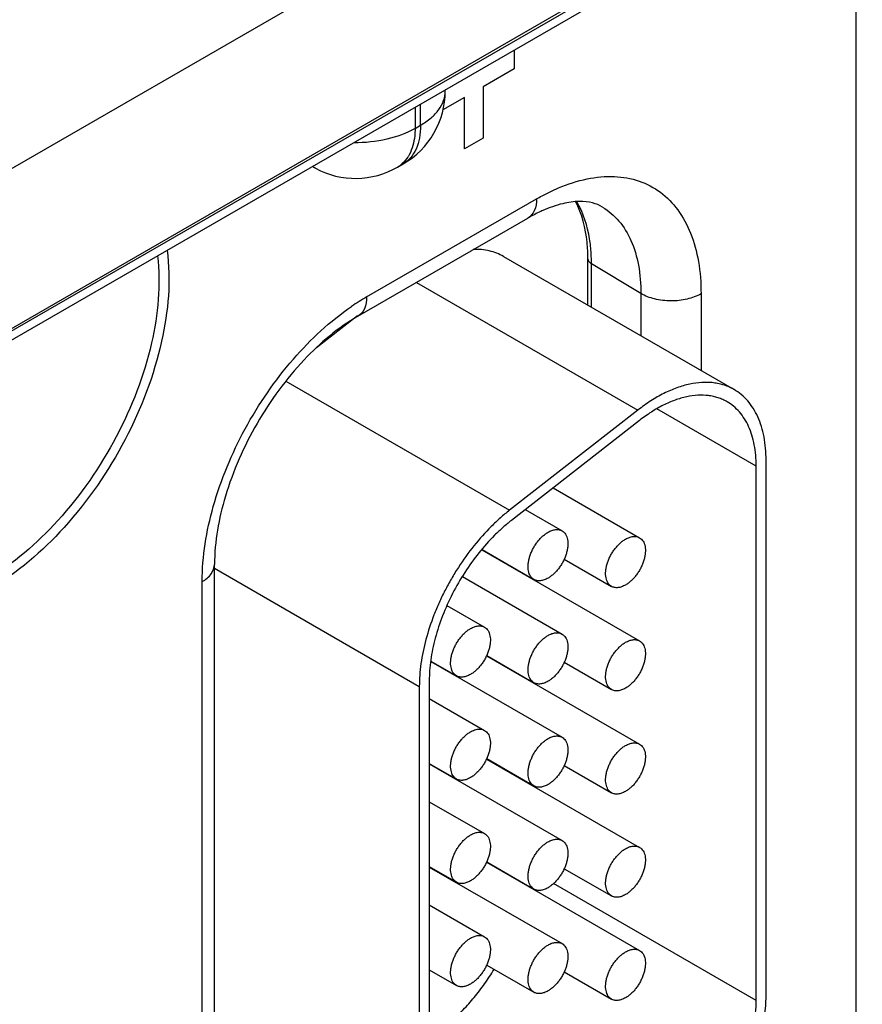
# Model space of a CAD drawing. Header units: inches. Extents: x 0 to 34, y 0 to 22.
# Tile 54 of 117: x 6.4 to 7, y 17.4 to 18.1. Entities that reach past the tile are written whole.
import ezdxf

# ---------------------------------------------------------------- set-up
doc = ezdxf.new("R2010")
doc.units = ezdxf.units.IN
doc.header["$LTSCALE"] = 1.87
doc.header["$MEASUREMENT"] = 0
doc.layers.get('0').update_dxf_attribs({"linetype": 'CONTINUOUS'})
doc.layers.add('03___PRT_ALL_CURVES', color=7, linetype='CONTINUOUS')

msp = doc.modelspace()

# ---------------------------------------------------------------- linework, layer by layer
at = {"color": 7, "linetype": 'CONTINUOUS'}
for p, q in [((8.19428, 18.92111), (5.59905, 17.42266)), ((5.59511, 17.41395), (8.19034, 18.91241)), ((6.9803, 18.21375), (6.9803, 17.07517)), ((6.72502, 18.18835), (6.31504, 17.95163)), ((6.77298, 18.10223), (6.3506, 17.85836)), ((6.6881, 18.04421), (6.6881, 18.04503)), ((6.66659, 18.03261), (6.66659, 18.01744)), ((6.67053, 18.01971), (6.67053, 18.03489)), ((6.66659, 18.01744), (6.67053, 18.01971)), ((6.65417, 17.98998), (6.6581, 17.99225)), ((6.59575, 17.98909), (6.5934, 17.99036)), ((6.63215, 17.89751), (6.75306, 17.96732)), ((6.62593, 17.88377), (6.74685, 17.95359)), ((6.7296, 17.92625), (6.89365, 17.83153)), ((6.78961, 17.8916), (6.78961, 17.92461)), ((6.79214, 17.89014), (6.79214, 17.921)), ((6.82731, 17.89997), (6.79214, 17.921)), ((6.66764, 17.90786), (6.82514, 17.81692)), ((6.82731, 17.89997), (6.82731, 17.86983)), ((6.87011, 17.89975), (6.87011, 17.84512)), ((6.62573, 17.88403), (6.59659, 17.86127)), ((6.57475, 17.83758), (6.73392, 17.74568)), ((6.82514, 17.81692), (6.73392, 17.74568)), ((6.90935, 17.7771), (6.83876, 17.81786)), ((6.82636, 17.80959), (6.73515, 17.73835)), ((6.91643, 17.40071), (6.91643, 17.78118)), ((6.90935, 17.39662), (6.90935, 17.7771)), ((6.76486, 17.76155), (6.82637, 17.72604)), ((6.74502, 17.74606), (6.77122, 17.73093)), ((6.71411, 17.71737), (6.82637, 17.65256)), ((6.71431, 17.7176), (6.75122, 17.69629)), ((6.77273, 17.71082), (6.80637, 17.6914)), ((6.52389, 17.26858), (6.52389, 17.70702)), ((6.52389, 17.70428), (6.66965, 17.62012)), ((6.70033, 17.69838), (6.77122, 17.65745)), ((6.74531, 17.69936), (6.74531, 17.69971)), ((6.5151, 17.25633), (6.5151, 17.69478)), ((6.68927, 17.67782), (6.71606, 17.66235)), ((6.71746, 17.64196), (6.82637, 17.57907)), ((6.71757, 17.64224), (6.75122, 17.62281)), ((6.67784, 17.63788), (6.77122, 17.58397)), ((6.67787, 17.63821), (6.69606, 17.62771)), ((6.77273, 17.63734), (6.80637, 17.61792)), ((6.74531, 17.62588), (6.74531, 17.62622)), ((6.66965, 17.62012), (6.66965, 17.27679)), ((6.67672, 17.62421), (6.67672, 17.28087)), ((6.67672, 17.61158), (6.71606, 17.58887)), ((6.67672, 17.56539), (6.69606, 17.55423)), ((6.67672, 17.56505), (6.77122, 17.51049)), ((6.71746, 17.56848), (6.82637, 17.50559)), ((6.71757, 17.56875), (6.75122, 17.54933)), ((6.77273, 17.56386), (6.80637, 17.54443)), ((6.74531, 17.5524), (6.74531, 17.55274)), ((6.67672, 17.5381), (6.71606, 17.51538)), ((6.71746, 17.49499), (6.82637, 17.43211)), ((6.71757, 17.49527), (6.75122, 17.47585)), ((6.67672, 17.49191), (6.69606, 17.48074)), ((6.67672, 17.49157), (6.77122, 17.43701)), ((6.77273, 17.49038), (6.80637, 17.47095)), ((6.90935, 17.39662), (6.76519, 17.47986)), ((6.67672, 17.46462), (6.71606, 17.4419)), ((6.67672, 17.41843), (6.69606, 17.40726)), ((6.71757, 17.42179), (6.75122, 17.40236)), ((6.77273, 17.41689), (6.80637, 17.39747))]:
    msp.add_line(p, q, dxfattribs=at)
for centre, radius, start, end in [((6.6281, 18.04421), 0.06, 300.00168, 359.99859), ((6.64398, 18.00758), 0.02033, 300.05407, 311.78622), ((6.60523, 18.00672), 0.02002, 235.03357, 241.71767), ((6.62417, 18.04194), 0.06, 241.72739, 300.00049), ((6.67003, 17.92106), 0.12211, 359.97001, 3.45161), ((6.71674, 17.75144), 0.16879, 120.07749, 124.36122)]:
    msp.add_arc(centre, radius, start, end, dxfattribs=at)
for points, knots in [([(6.67053, 18.01971), (6.67316, 18.02123), (6.67794, 18.02452), (6.68365, 18.03052), (6.68726, 18.03716), (6.6881, 18.04192), (6.6881, 18.04421)], [0, 0, 0, 0, 0.28977, 0.549056, 0.782219, 1, 1, 1, 1]), ([(6.67053, 18.01971), (6.67053, 18.01667), (6.67007, 18.01089), (6.66773, 18.00295), (6.66379, 17.9965), (6.66008, 17.99339), (6.6581, 17.99225)], [0, 0, 0, 0, 0.289772, 0.549059, 0.782222, 1, 1, 1, 1]), ([(6.66659, 18.01744), (6.66042, 18.01388), (6.64605, 18.00873), (6.63098, 18.00722), (6.62309, 18.0073)], [0, 0, 0, 0, 0.474452, 1, 1, 1, 1]), ([(6.66659, 18.01744), (6.66659, 18.01568), (6.6663, 18.0093), (6.66469, 18.00287), (6.66248, 17.99878)], [0, 0, 0, 0, 0.274665, 1, 1, 1, 1]), ([(6.66248, 17.99878), (6.66215, 17.99816), (6.66078, 17.99584), (6.65902, 17.99374), (6.65753, 17.99241)], [0, 0, 0, 0, 0.259307, 1, 1, 1, 1]), ([(6.76868, 17.97513), (6.77527, 17.97791), (6.78831, 17.98216), (6.80796, 17.98407), (6.82607, 17.98093), (6.84184, 17.97267), (6.8545, 17.95966), (6.8636, 17.9426), (6.86903, 17.92218), (6.87011, 17.90746), (6.87011, 17.89975)], [0, 0, 0, 0, 0.137308, 0.261281, 0.375291, 0.485003, 0.597298, 0.718312, 0.852018, 1, 1, 1, 1]), ([(6.75306, 17.96732), (6.75435, 17.96807), (6.75944, 17.9709), (6.76469, 17.97344), (6.76868, 17.97513)], [0, 0, 0, 0, 0.256506, 1, 1, 1, 1]), ([(6.75306, 17.96732), (6.75306, 17.96446), (6.75237, 17.95913), (6.74887, 17.95476), (6.74685, 17.95359)], [0, 0, 0, 0, 0.550827, 1, 1, 1, 1]), ([(6.80008, 17.96151), (6.79789, 17.96284), (6.79253, 17.96503), (6.78273, 17.96594), (6.77059, 17.96411), (6.76202, 17.96104), (6.75743, 17.959)], [0, 0, 0, 0, 0.173626, 0.386201, 0.659232, 1, 1, 1, 1]), ([(6.78961, 17.92461), (6.78961, 17.92855), (6.78897, 17.94253), (6.78554, 17.95664), (6.78075, 17.96552)], [0, 0, 0, 0, 0.2809, 1, 1, 1, 1]), ([(6.79192, 17.92841), (6.79171, 17.93189), (6.79037, 17.94459), (6.78649, 17.95718), (6.78179, 17.96521)], [0, 0, 0, 0, 0.272596, 1, 1, 1, 1]), ([(6.75743, 17.959), (6.75656, 17.95862), (6.75296, 17.95695), (6.74946, 17.95509), (6.74685, 17.95359)], [0, 0, 0, 0, 0.240085, 1, 1, 1, 1]), ([(6.80008, 17.96151), (6.80443, 17.95887), (6.81255, 17.95179), (6.82117, 17.93733), (6.82631, 17.91961), (6.82731, 17.90673), (6.82731, 17.89997)], [0, 0, 0, 0, 0.217752, 0.451274, 0.710618, 1, 1, 1, 1]), ([(6.49014, 17.93078), (6.49302, 17.90936), (6.48866, 17.86191), (6.46266, 17.79419), (6.42089, 17.73323), (6.38368, 17.70091), (6.3638, 17.68943)], [0, 0, 0, 0, 0.22783, 0.490229, 0.758046, 1, 1, 1, 1]), ([(6.7296, 17.92625), (6.72803, 17.92716), (6.72473, 17.92875), (6.71943, 17.9304), (6.7138, 17.93132), (6.70995, 17.93144), (6.70799, 17.93139)], [0, 0, 0, 0, 0.241681, 0.486827, 0.73867, 1, 1, 1, 1]), ([(6.48331, 17.92684), (6.48584, 17.90627), (6.48136, 17.8609), (6.45625, 17.79625), (6.41623, 17.73815), (6.3807, 17.70736), (6.36173, 17.6964)], [0, 0, 0, 0, 0.228594, 0.49104, 0.758446, 1, 1, 1, 1]), ([(6.78961, 17.92461), (6.78961, 17.92393), (6.79019, 17.9224), (6.79142, 17.92143), (6.79214, 17.921)], [0, 0, 0, 0, 0.450744, 1, 1, 1, 1]), ([(6.87011, 17.89975), (6.86706, 17.89799), (6.85997, 17.89544), (6.84864, 17.89425), (6.83735, 17.89555), (6.83031, 17.89817), (6.82731, 17.89997)], [0, 0, 0, 0, 0.237777, 0.501114, 0.763843, 1, 1, 1, 1]), ([(6.63215, 17.89751), (6.63215, 17.89464), (6.63145, 17.88932), (6.62796, 17.88494), (6.62593, 17.88377)], [0, 0, 0, 0, 0.550827, 1, 1, 1, 1]), ([(6.5151, 17.69478), (6.5151, 17.71278), (6.52146, 17.75075), (6.54398, 17.80472), (6.57738, 17.85349), (6.6061, 17.88028), (6.62147, 17.89078)], [0, 0, 0, 0, 0.234663, 0.494521, 0.757324, 1, 1, 1, 1]), ([(6.62593, 17.88377), (6.61173, 17.87557), (6.58448, 17.85235), (6.5524, 17.80839), (6.53037, 17.75863), (6.52389, 17.72343), (6.52389, 17.70702)], [0, 0, 0, 0, 0.232885, 0.500006, 0.767124, 1, 1, 1, 1]), ([(6.89365, 17.83153), (6.89255, 17.83217), (6.89027, 17.83333), (6.88667, 17.83472), (6.8829, 17.83575), (6.87897, 17.83642), (6.8749, 17.83673), (6.86921, 17.83665), (6.86178, 17.8356), (6.85271, 17.83294), (6.84345, 17.8289), (6.83413, 17.82354), (6.82812, 17.81925), (6.82514, 17.81692)], [0, 0, 0, 0, 0.051405, 0.103176, 0.15567, 0.209215, 0.264106, 0.320605, 0.439128, 0.566052, 0.70195, 0.846857, 1, 1, 1, 1]), ([(6.91643, 17.78118), (6.91643, 17.78404), (6.91619, 17.78963), (6.9151, 17.79772), (6.91326, 17.80523), (6.9107, 17.81208), (6.90744, 17.81821), (6.9035, 17.82356), (6.89892, 17.82807), (6.89545, 17.83049), (6.89365, 17.83153)], [0, 0, 0, 0, 0.14849, 0.289479, 0.422747, 0.548653, 0.667992, 0.781933, 0.891987, 1, 1, 1, 1]), ([(6.88865, 17.82287), (6.88765, 17.82345), (6.88557, 17.82451), (6.8823, 17.82577), (6.87888, 17.8267), (6.87405, 17.82753), (6.86765, 17.8277), (6.85968, 17.82657), (6.85143, 17.82415), (6.84301, 17.82048), (6.83454, 17.81561), (6.82908, 17.81171), (6.82636, 17.80959)], [0, 0, 0, 0, 0.051411, 0.103189, 0.155688, 0.209238, 0.320528, 0.439068, 0.566015, 0.701915, 0.846808, 1, 1, 1, 1]), ([(6.90935, 17.7771), (6.90935, 17.7797), (6.90914, 17.78478), (6.90815, 17.79213), (6.90648, 17.79896), (6.90415, 17.80519), (6.90118, 17.81076), (6.8976, 17.81563), (6.89344, 17.81973), (6.89029, 17.82193), (6.88865, 17.82287)], [0, 0, 0, 0, 0.148529, 0.289501, 0.422739, 0.548642, 0.667995, 0.781939, 0.891988, 1, 1, 1, 1]), ([(6.73392, 17.74568), (6.73166, 17.74391), (6.72717, 17.74017), (6.71846, 17.73195), (6.70816, 17.72041), (6.69899, 17.70768), (6.69236, 17.69682), (6.68778, 17.68841), (6.68365, 17.67982), (6.67883, 17.66832), (6.67409, 17.65393), (6.67107, 17.63945), (6.66986, 17.62823), (6.66965, 17.62279), (6.66965, 17.62012)], [0, 0, 0, 0, 0.059286, 0.12048, 0.247224, 0.377821, 0.443817, 0.509815, 0.575479, 0.640477, 0.767156, 0.887646, 0.944973, 1, 1, 1, 1]), ([(6.73515, 17.73835), (6.73309, 17.73674), (6.72901, 17.73334), (6.72109, 17.72587), (6.71173, 17.71538), (6.7017, 17.70144), (6.69303, 17.68642), (6.68598, 17.67077), (6.68157, 17.65742), (6.67906, 17.64682), (6.67772, 17.6391), (6.67691, 17.63158), (6.67672, 17.62663), (6.67672, 17.62421)], [0, 0, 0, 0, 0.05931, 0.120504, 0.247222, 0.377835, 0.509789, 0.640408, 0.767103, 0.828264, 0.887624, 0.944951, 1, 1, 1, 1]), ([(6.76122, 17.72994), (6.76209, 17.73045), (6.76384, 17.73128), (6.76652, 17.73193), (6.76866, 17.73187), (6.77019, 17.73145), (6.77089, 17.73112), (6.77122, 17.73093)], [0, 0, 0, 0, 0.289326, 0.548705, 0.78167, 0.891839, 1, 1, 1, 1]), ([(6.75122, 17.69629), (6.75072, 17.69658), (6.74979, 17.69729), (6.74866, 17.69872), (6.74782, 17.70046), (6.74728, 17.70247), (6.74704, 17.70472), (6.7471, 17.70715), (6.74746, 17.70972), (6.74812, 17.71237), (6.74906, 17.71504), (6.75025, 17.71769), (6.75168, 17.72025), (6.75331, 17.72267), (6.75512, 17.72489), (6.75705, 17.72687), (6.75907, 17.72857), (6.7605, 17.72953), (6.76122, 17.72994)], [0, 0, 0, 0, 0.042814, 0.087398, 0.135176, 0.187088, 0.243532, 0.304489, 0.369588, 0.438193, 0.509492, 0.582529, 0.656278, 0.729655, 0.801627, 0.871265, 0.937686, 1, 1, 1, 1]), ([(6.77122, 17.73093), (6.77171, 17.73065), (6.77264, 17.72993), (6.77377, 17.72851), (6.77461, 17.72677), (6.77515, 17.72476), (6.7754, 17.72251), (6.77533, 17.72008), (6.77497, 17.71751), (6.77431, 17.71486), (6.77338, 17.71219), (6.77218, 17.70954), (6.77075, 17.70698), (6.76912, 17.70456), (6.76732, 17.70234), (6.76538, 17.70035), (6.76336, 17.69865), (6.76193, 17.6977), (6.76122, 17.69728)], [0, 0, 0, 0, 0.042814, 0.087398, 0.135176, 0.187088, 0.243532, 0.304489, 0.369588, 0.438193, 0.509492, 0.582529, 0.656278, 0.729655, 0.801627, 0.871265, 0.937686, 1, 1, 1, 1]), ([(6.80637, 17.6914), (6.80588, 17.69168), (6.80494, 17.6924), (6.80382, 17.69382), (6.80298, 17.69556), (6.80243, 17.69757), (6.80219, 17.69982), (6.80225, 17.70225), (6.80262, 17.70482), (6.80327, 17.70747), (6.80421, 17.71015), (6.80541, 17.71279), (6.80684, 17.71535), (6.80847, 17.71777), (6.81027, 17.71999), (6.8122, 17.72198), (6.81423, 17.72368), (6.81565, 17.72463), (6.81637, 17.72505)], [0, 0, 0, 0, 0.042814, 0.087398, 0.135176, 0.187088, 0.243532, 0.304489, 0.369588, 0.438193, 0.509492, 0.582529, 0.656278, 0.729655, 0.801627, 0.871265, 0.937686, 1, 1, 1, 1]), ([(6.81637, 17.72505), (6.81725, 17.72555), (6.81899, 17.72638), (6.82168, 17.72703), (6.82382, 17.72698), (6.82535, 17.72655), (6.82604, 17.72623), (6.82637, 17.72604)], [0, 0, 0, 0, 0.289326, 0.548705, 0.78167, 0.891839, 1, 1, 1, 1]), ([(6.82637, 17.72604), (6.82686, 17.72575), (6.8278, 17.72504), (6.82892, 17.72362), (6.82976, 17.72188), (6.83031, 17.71986), (6.83055, 17.71762), (6.83049, 17.71518), (6.83012, 17.71262), (6.82947, 17.70997), (6.82853, 17.70729), (6.82733, 17.70464), (6.8259, 17.70209), (6.82427, 17.69967), (6.82247, 17.69744), (6.82054, 17.69546), (6.81851, 17.69376), (6.81709, 17.6928), (6.81637, 17.69239)], [0, 0, 0, 0, 0.042814, 0.087398, 0.135176, 0.187088, 0.243532, 0.304489, 0.369588, 0.438193, 0.509492, 0.582529, 0.656278, 0.729655, 0.801627, 0.871265, 0.937686, 1, 1, 1, 1]), ([(6.5151, 17.69478), (6.51758, 17.69621), (6.52184, 17.69947), (6.52388, 17.70469), (6.52388, 17.70702)], [0, 0, 0, 0, 0.55082, 1, 1, 1, 1]), ([(6.76122, 17.69728), (6.76034, 17.69678), (6.75859, 17.69595), (6.75591, 17.6953), (6.75377, 17.69536), (6.75224, 17.69578), (6.75154, 17.69611), (6.75122, 17.69629)], [0, 0, 0, 0, 0.289326, 0.548705, 0.78167, 0.891839, 1, 1, 1, 1]), ([(6.81637, 17.69239), (6.81549, 17.69188), (6.81375, 17.69105), (6.81106, 17.6904), (6.80892, 17.69046), (6.80739, 17.69088), (6.8067, 17.69121), (6.80637, 17.6914)], [0, 0, 0, 0, 0.289326, 0.548705, 0.78167, 0.891839, 1, 1, 1, 1]), ([(6.69606, 17.62771), (6.69557, 17.62799), (6.69463, 17.62871), (6.69351, 17.63013), (6.69267, 17.63187), (6.69212, 17.63388), (6.69188, 17.63613), (6.69194, 17.63856), (6.69231, 17.64113), (6.69296, 17.64378), (6.6939, 17.64646), (6.6951, 17.6491), (6.69653, 17.65166), (6.69816, 17.65408), (6.69996, 17.6563), (6.70189, 17.65829), (6.70392, 17.65999), (6.70534, 17.66094), (6.70606, 17.66136)], [0, 0, 0, 0, 0.042814, 0.087398, 0.135176, 0.187088, 0.243532, 0.304489, 0.369588, 0.438193, 0.509492, 0.582529, 0.656278, 0.729655, 0.801627, 0.871265, 0.937686, 1, 1, 1, 1]), ([(6.70606, 17.66136), (6.70694, 17.66186), (6.70869, 17.66269), (6.71137, 17.66334), (6.71351, 17.66329), (6.71504, 17.66286), (6.71573, 17.66254), (6.71606, 17.66235)], [0, 0, 0, 0, 0.289326, 0.548705, 0.78167, 0.891839, 1, 1, 1, 1]), ([(6.71606, 17.66235), (6.71655, 17.66206), (6.71749, 17.66135), (6.71861, 17.65992), (6.71945, 17.65819), (6.72, 17.65617), (6.72024, 17.65393), (6.72018, 17.65149), (6.71982, 17.64893), (6.71916, 17.64628), (6.71822, 17.6436), (6.71703, 17.64095), (6.7156, 17.63839), (6.71396, 17.63598), (6.71216, 17.63375), (6.71023, 17.63177), (6.70821, 17.63007), (6.70678, 17.62911), (6.70606, 17.6287)], [0, 0, 0, 0, 0.042814, 0.087398, 0.135176, 0.187088, 0.243532, 0.304489, 0.369588, 0.438193, 0.509492, 0.582529, 0.656278, 0.729655, 0.801627, 0.871265, 0.937686, 1, 1, 1, 1]), ([(6.75122, 17.62281), (6.75072, 17.6231), (6.74979, 17.62381), (6.74866, 17.62523), (6.74782, 17.62697), (6.74728, 17.62899), (6.74704, 17.63123), (6.7471, 17.63367), (6.74746, 17.63623), (6.74812, 17.63888), (6.74906, 17.64156), (6.75025, 17.64421), (6.75168, 17.64677), (6.75331, 17.64918), (6.75512, 17.65141), (6.75705, 17.65339), (6.75907, 17.65509), (6.7605, 17.65605), (6.76122, 17.65646)], [0, 0, 0, 0, 0.042814, 0.087398, 0.135176, 0.187088, 0.243532, 0.304489, 0.369588, 0.438193, 0.509492, 0.582529, 0.656278, 0.729655, 0.801627, 0.871265, 0.937686, 1, 1, 1, 1]), ([(6.76122, 17.65646), (6.76209, 17.65697), (6.76384, 17.6578), (6.76652, 17.65845), (6.76866, 17.65839), (6.77019, 17.65797), (6.77089, 17.65764), (6.77122, 17.65745)], [0, 0, 0, 0, 0.289326, 0.548705, 0.78167, 0.891839, 1, 1, 1, 1]), ([(6.77122, 17.65745), (6.77171, 17.65717), (6.77264, 17.65645), (6.77377, 17.65503), (6.77461, 17.65329), (6.77515, 17.65128), (6.7754, 17.64903), (6.77533, 17.6466), (6.77497, 17.64403), (6.77431, 17.64138), (6.77338, 17.6387), (6.77218, 17.63606), (6.77075, 17.6335), (6.76912, 17.63108), (6.76732, 17.62886), (6.76538, 17.62687), (6.76336, 17.62517), (6.76193, 17.62422), (6.76122, 17.6238)], [0, 0, 0, 0, 0.042814, 0.087398, 0.135176, 0.187088, 0.243532, 0.304489, 0.369588, 0.438193, 0.509492, 0.582529, 0.656278, 0.729655, 0.801627, 0.871265, 0.937686, 1, 1, 1, 1]), ([(6.80637, 17.61792), (6.80588, 17.6182), (6.80494, 17.61892), (6.80382, 17.62034), (6.80298, 17.62208), (6.80243, 17.62409), (6.80219, 17.62634), (6.80225, 17.62877), (6.80262, 17.63134), (6.80327, 17.63399), (6.80421, 17.63666), (6.80541, 17.63931), (6.80684, 17.64187), (6.80847, 17.64429), (6.81027, 17.64651), (6.8122, 17.6485), (6.81423, 17.6502), (6.81565, 17.65115), (6.81637, 17.65157)], [0, 0, 0, 0, 0.042814, 0.087398, 0.135176, 0.187088, 0.243532, 0.304489, 0.369588, 0.438193, 0.509492, 0.582529, 0.656278, 0.729655, 0.801627, 0.871265, 0.937686, 1, 1, 1, 1]), ([(6.81637, 17.65157), (6.81725, 17.65207), (6.81899, 17.6529), (6.82168, 17.65355), (6.82382, 17.6535), (6.82535, 17.65307), (6.82604, 17.65275), (6.82637, 17.65256)], [0, 0, 0, 0, 0.289326, 0.548705, 0.78167, 0.891839, 1, 1, 1, 1]), ([(6.82637, 17.65256), (6.82686, 17.65227), (6.8278, 17.65156), (6.82892, 17.65013), (6.82976, 17.64839), (6.83031, 17.64638), (6.83055, 17.64413), (6.83049, 17.6417), (6.83012, 17.63913), (6.82947, 17.63648), (6.82853, 17.63381), (6.82733, 17.63116), (6.8259, 17.6286), (6.82427, 17.62619), (6.82247, 17.62396), (6.82054, 17.62198), (6.81851, 17.62028), (6.81709, 17.61932), (6.81637, 17.61891)], [0, 0, 0, 0, 0.042814, 0.087398, 0.135176, 0.187088, 0.243532, 0.304489, 0.369588, 0.438193, 0.509492, 0.582529, 0.656278, 0.729655, 0.801627, 0.871265, 0.937686, 1, 1, 1, 1]), ([(6.70606, 17.6287), (6.70518, 17.62819), (6.70344, 17.62736), (6.70076, 17.62671), (6.69861, 17.62677), (6.69708, 17.62719), (6.69639, 17.62752), (6.69606, 17.62771)], [0, 0, 0, 0, 0.289326, 0.548705, 0.78167, 0.891839, 1, 1, 1, 1]), ([(6.76122, 17.6238), (6.76034, 17.6233), (6.75859, 17.62247), (6.75591, 17.62182), (6.75377, 17.62187), (6.75224, 17.6223), (6.75154, 17.62262), (6.75122, 17.62281)], [0, 0, 0, 0, 0.289326, 0.548705, 0.78167, 0.891839, 1, 1, 1, 1]), ([(6.81637, 17.61891), (6.81549, 17.6184), (6.81375, 17.61757), (6.81106, 17.61692), (6.80892, 17.61698), (6.80739, 17.6174), (6.8067, 17.61773), (6.80637, 17.61792)], [0, 0, 0, 0, 0.289326, 0.548705, 0.78167, 0.891839, 1, 1, 1, 1]), ([(6.69606, 17.55423), (6.69557, 17.55451), (6.69463, 17.55522), (6.69351, 17.55665), (6.69267, 17.55839), (6.69212, 17.5604), (6.69188, 17.56265), (6.69194, 17.56508), (6.69231, 17.56765), (6.69296, 17.5703), (6.6939, 17.57297), (6.6951, 17.57562), (6.69653, 17.57818), (6.69816, 17.5806), (6.69996, 17.58282), (6.70189, 17.58481), (6.70392, 17.58651), (6.70534, 17.58746), (6.70606, 17.58787)], [0, 0, 0, 0, 0.042814, 0.087398, 0.135176, 0.187088, 0.243532, 0.304489, 0.369588, 0.438193, 0.509492, 0.582529, 0.656278, 0.729655, 0.801627, 0.871265, 0.937686, 1, 1, 1, 1]), ([(6.70606, 17.58787), (6.70694, 17.58838), (6.70869, 17.58921), (6.71137, 17.58986), (6.71351, 17.5898), (6.71504, 17.58938), (6.71573, 17.58905), (6.71606, 17.58886)], [0, 0, 0, 0, 0.289326, 0.548705, 0.78167, 0.891839, 1, 1, 1, 1]), ([(6.71606, 17.58886), (6.71655, 17.58858), (6.71749, 17.58787), (6.71861, 17.58644), (6.71945, 17.5847), (6.72, 17.58269), (6.72024, 17.58044), (6.72018, 17.57801), (6.71982, 17.57544), (6.71916, 17.57279), (6.71822, 17.57012), (6.71703, 17.56747), (6.7156, 17.56491), (6.71396, 17.56249), (6.71216, 17.56027), (6.71023, 17.55829), (6.70821, 17.55659), (6.70678, 17.55563), (6.70606, 17.55522)], [0, 0, 0, 0, 0.042814, 0.087398, 0.135176, 0.187088, 0.243532, 0.304489, 0.369588, 0.438193, 0.509492, 0.582529, 0.656278, 0.729655, 0.801627, 0.871265, 0.937686, 1, 1, 1, 1]), ([(6.76122, 17.58298), (6.76209, 17.58349), (6.76384, 17.58431), (6.76652, 17.58497), (6.76866, 17.58491), (6.77019, 17.58448), (6.77089, 17.58416), (6.77122, 17.58397)], [0, 0, 0, 0, 0.289326, 0.548705, 0.78167, 0.891839, 1, 1, 1, 1]), ([(6.77122, 17.58397), (6.77171, 17.58368), (6.77264, 17.58297), (6.77377, 17.58155), (6.77461, 17.57981), (6.77515, 17.57779), (6.7754, 17.57555), (6.77533, 17.57312), (6.77497, 17.57055), (6.77431, 17.5679), (6.77338, 17.56522), (6.77218, 17.56257), (6.77075, 17.56002), (6.76912, 17.5576), (6.76732, 17.55537), (6.76538, 17.55339), (6.76336, 17.55169), (6.76193, 17.55073), (6.76122, 17.55032)], [0, 0, 0, 0, 0.042814, 0.087398, 0.135176, 0.187088, 0.243532, 0.304489, 0.369588, 0.438193, 0.509492, 0.582529, 0.656278, 0.729655, 0.801627, 0.871265, 0.937686, 1, 1, 1, 1]), ([(6.75122, 17.54933), (6.75072, 17.54961), (6.74979, 17.55033), (6.74866, 17.55175), (6.74782, 17.55349), (6.74728, 17.55551), (6.74704, 17.55775), (6.7471, 17.56018), (6.74746, 17.56275), (6.74812, 17.5654), (6.74906, 17.56808), (6.75025, 17.57072), (6.75168, 17.57328), (6.75331, 17.5757), (6.75512, 17.57792), (6.75705, 17.57991), (6.75907, 17.58161), (6.7605, 17.58256), (6.76122, 17.58298)], [0, 0, 0, 0, 0.042814, 0.087398, 0.135176, 0.187088, 0.243532, 0.304489, 0.369588, 0.438193, 0.509492, 0.582529, 0.656278, 0.729655, 0.801627, 0.871265, 0.937686, 1, 1, 1, 1]), ([(6.80637, 17.54443), (6.80588, 17.54472), (6.80494, 17.54543), (6.80382, 17.54686), (6.80298, 17.5486), (6.80243, 17.55061), (6.80219, 17.55286), (6.80225, 17.55529), (6.80262, 17.55786), (6.80327, 17.56051), (6.80421, 17.56318), (6.80541, 17.56583), (6.80684, 17.56839), (6.80847, 17.5708), (6.81027, 17.57303), (6.8122, 17.57501), (6.81423, 17.57671), (6.81565, 17.57767), (6.81637, 17.57808)], [0, 0, 0, 0, 0.042814, 0.087398, 0.135176, 0.187088, 0.243532, 0.304489, 0.369588, 0.438193, 0.509492, 0.582529, 0.656278, 0.729655, 0.801627, 0.871265, 0.937686, 1, 1, 1, 1]), ([(6.81637, 17.57808), (6.81725, 17.57859), (6.81899, 17.57942), (6.82168, 17.58007), (6.82382, 17.58001), (6.82535, 17.57959), (6.82604, 17.57926), (6.82637, 17.57907)], [0, 0, 0, 0, 0.289326, 0.548705, 0.78167, 0.891839, 1, 1, 1, 1]), ([(6.82637, 17.57907), (6.82686, 17.57879), (6.8278, 17.57807), (6.82892, 17.57665), (6.82976, 17.57491), (6.83031, 17.5729), (6.83055, 17.57065), (6.83049, 17.56822), (6.83012, 17.56565), (6.82947, 17.563), (6.82853, 17.56032), (6.82733, 17.55768), (6.8259, 17.55512), (6.82427, 17.5527), (6.82247, 17.55048), (6.82054, 17.54849), (6.81851, 17.54679), (6.81709, 17.54584), (6.81637, 17.54542)], [0, 0, 0, 0, 0.042814, 0.087398, 0.135176, 0.187088, 0.243532, 0.304489, 0.369588, 0.438193, 0.509492, 0.582529, 0.656278, 0.729655, 0.801627, 0.871265, 0.937686, 1, 1, 1, 1]), ([(6.70606, 17.55522), (6.70518, 17.55471), (6.70344, 17.55388), (6.70076, 17.55323), (6.69861, 17.55329), (6.69708, 17.55371), (6.69639, 17.55404), (6.69606, 17.55423)], [0, 0, 0, 0, 0.289326, 0.548705, 0.78167, 0.891839, 1, 1, 1, 1]), ([(6.76122, 17.55032), (6.76034, 17.54981), (6.75859, 17.54898), (6.75591, 17.54833), (6.75377, 17.54839), (6.75224, 17.54881), (6.75154, 17.54914), (6.75122, 17.54933)], [0, 0, 0, 0, 0.289326, 0.548705, 0.78167, 0.891839, 1, 1, 1, 1]), ([(6.81637, 17.54542), (6.81549, 17.54492), (6.81375, 17.54409), (6.81106, 17.54344), (6.80892, 17.54349), (6.80739, 17.54392), (6.8067, 17.54424), (6.80637, 17.54443)], [0, 0, 0, 0, 0.289326, 0.548705, 0.78167, 0.891839, 1, 1, 1, 1]), ([(6.69606, 17.48074), (6.69557, 17.48103), (6.69463, 17.48174), (6.69351, 17.48317), (6.69267, 17.4849), (6.69212, 17.48692), (6.69188, 17.48917), (6.69194, 17.4916), (6.69231, 17.49417), (6.69296, 17.49682), (6.6939, 17.49949), (6.6951, 17.50214), (6.69653, 17.5047), (6.69816, 17.50711), (6.69996, 17.50934), (6.70189, 17.51132), (6.70392, 17.51302), (6.70534, 17.51398), (6.70606, 17.51439)], [0, 0, 0, 0, 0.042814, 0.087398, 0.135176, 0.187088, 0.243532, 0.304489, 0.369588, 0.438193, 0.509492, 0.582529, 0.656278, 0.729655, 0.801627, 0.871265, 0.937686, 1, 1, 1, 1]), ([(6.70606, 17.51439), (6.70694, 17.5149), (6.70869, 17.51573), (6.71137, 17.51638), (6.71351, 17.51632), (6.71504, 17.5159), (6.71573, 17.51557), (6.71606, 17.51538)], [0, 0, 0, 0, 0.289326, 0.548705, 0.78167, 0.891839, 1, 1, 1, 1]), ([(6.71606, 17.51538), (6.71655, 17.5151), (6.71749, 17.51438), (6.71861, 17.51296), (6.71945, 17.51122), (6.72, 17.50921), (6.72024, 17.50696), (6.72018, 17.50453), (6.71982, 17.50196), (6.71916, 17.49931), (6.71822, 17.49663), (6.71703, 17.49399), (6.7156, 17.49143), (6.71396, 17.48901), (6.71216, 17.48679), (6.71023, 17.4848), (6.70821, 17.4831), (6.70678, 17.48215), (6.70606, 17.48173)], [0, 0, 0, 0, 0.042814, 0.087398, 0.135176, 0.187088, 0.243532, 0.304489, 0.369588, 0.438193, 0.509492, 0.582529, 0.656278, 0.729655, 0.801627, 0.871265, 0.937686, 1, 1, 1, 1]), ([(6.75122, 17.47585), (6.75072, 17.47613), (6.74979, 17.47685), (6.74866, 17.47827), (6.74782, 17.48001), (6.74728, 17.48202), (6.74704, 17.48427), (6.7471, 17.4867), (6.74746, 17.48927), (6.74812, 17.49192), (6.74906, 17.4946), (6.75025, 17.49724), (6.75168, 17.4998), (6.75331, 17.50222), (6.75512, 17.50444), (6.75705, 17.50643), (6.75907, 17.50813), (6.7605, 17.50908), (6.76122, 17.5095)], [0, 0, 0, 0, 0.042814, 0.087398, 0.135176, 0.187088, 0.243532, 0.304489, 0.369588, 0.438193, 0.509492, 0.582529, 0.656278, 0.729655, 0.801627, 0.871265, 0.937686, 1, 1, 1, 1]), ([(6.76122, 17.5095), (6.76209, 17.51), (6.76384, 17.51083), (6.76652, 17.51148), (6.76866, 17.51143), (6.77019, 17.511), (6.77089, 17.51068), (6.77122, 17.51049)], [0, 0, 0, 0, 0.289326, 0.548705, 0.78167, 0.891839, 1, 1, 1, 1]), ([(6.77122, 17.51049), (6.77171, 17.5102), (6.77264, 17.50949), (6.77377, 17.50806), (6.77461, 17.50633), (6.77515, 17.50431), (6.7754, 17.50207), (6.77533, 17.49963), (6.77497, 17.49706), (6.77431, 17.49441), (6.77338, 17.49174), (6.77218, 17.48909), (6.77075, 17.48653), (6.76912, 17.48412), (6.76732, 17.48189), (6.76538, 17.47991), (6.76336, 17.47821), (6.76193, 17.47725), (6.76122, 17.47684)], [0, 0, 0, 0, 0.042814, 0.087398, 0.135176, 0.187088, 0.243532, 0.304489, 0.369588, 0.438193, 0.509492, 0.582529, 0.656278, 0.729655, 0.801627, 0.871265, 0.937686, 1, 1, 1, 1]), ([(6.80637, 17.47095), (6.80588, 17.47124), (6.80494, 17.47195), (6.80382, 17.47337), (6.80298, 17.47511), (6.80243, 17.47713), (6.80219, 17.47937), (6.80225, 17.48181), (6.80262, 17.48437), (6.80327, 17.48702), (6.80421, 17.4897), (6.80541, 17.49235), (6.80684, 17.4949), (6.80847, 17.49732), (6.81027, 17.49955), (6.8122, 17.50153), (6.81423, 17.50323), (6.81565, 17.50419), (6.81637, 17.5046)], [0, 0, 0, 0, 0.042814, 0.087398, 0.135176, 0.187088, 0.243532, 0.304489, 0.369588, 0.438193, 0.509492, 0.582529, 0.656278, 0.729655, 0.801627, 0.871265, 0.937686, 1, 1, 1, 1]), ([(6.81637, 17.5046), (6.81725, 17.50511), (6.81899, 17.50594), (6.82168, 17.50659), (6.82382, 17.50653), (6.82535, 17.50611), (6.82604, 17.50578), (6.82637, 17.50559)], [0, 0, 0, 0, 0.289326, 0.548705, 0.78167, 0.891839, 1, 1, 1, 1]), ([(6.82637, 17.50559), (6.82686, 17.50531), (6.8278, 17.50459), (6.82892, 17.50317), (6.82976, 17.50143), (6.83031, 17.49942), (6.83055, 17.49717), (6.83049, 17.49474), (6.83012, 17.49217), (6.82947, 17.48952), (6.82853, 17.48684), (6.82733, 17.4842), (6.8259, 17.48164), (6.82427, 17.47922), (6.82247, 17.477), (6.82054, 17.47501), (6.81851, 17.47331), (6.81709, 17.47236), (6.81637, 17.47194)], [0, 0, 0, 0, 0.042814, 0.087398, 0.135176, 0.187088, 0.243532, 0.304489, 0.369588, 0.438193, 0.509492, 0.582529, 0.656278, 0.729655, 0.801627, 0.871265, 0.937686, 1, 1, 1, 1]), ([(6.70606, 17.48173), (6.70518, 17.48123), (6.70344, 17.4804), (6.70076, 17.47975), (6.69861, 17.4798), (6.69708, 17.48023), (6.69639, 17.48055), (6.69606, 17.48074)], [0, 0, 0, 0, 0.289326, 0.548705, 0.78167, 0.891839, 1, 1, 1, 1]), ([(6.76122, 17.47684), (6.76034, 17.47633), (6.75859, 17.4755), (6.75591, 17.47485), (6.75377, 17.47491), (6.75224, 17.47533), (6.75154, 17.47566), (6.75122, 17.47585)], [0, 0, 0, 0, 0.289326, 0.548705, 0.78167, 0.891839, 1, 1, 1, 1]), ([(6.81637, 17.47194), (6.81549, 17.47144), (6.81375, 17.47061), (6.81106, 17.46996), (6.80892, 17.47001), (6.80739, 17.47044), (6.8067, 17.47076), (6.80637, 17.47095)], [0, 0, 0, 0, 0.289326, 0.548705, 0.78167, 0.891839, 1, 1, 1, 1]), ([(6.69606, 17.40726), (6.69557, 17.40755), (6.69463, 17.40826), (6.69351, 17.40968), (6.69267, 17.41142), (6.69212, 17.41344), (6.69188, 17.41568), (6.69194, 17.41811), (6.69231, 17.42068), (6.69296, 17.42333), (6.6939, 17.42601), (6.6951, 17.42866), (6.69653, 17.43121), (6.69816, 17.43363), (6.69996, 17.43586), (6.70189, 17.43784), (6.70392, 17.43954), (6.70534, 17.4405), (6.70606, 17.44091)], [0, 0, 0, 0, 0.042814, 0.087398, 0.135176, 0.187088, 0.243532, 0.304489, 0.369588, 0.438193, 0.509492, 0.582529, 0.656278, 0.729655, 0.801627, 0.871265, 0.937686, 1, 1, 1, 1]), ([(6.70606, 17.44091), (6.70694, 17.44142), (6.70869, 17.44225), (6.71137, 17.4429), (6.71351, 17.44284), (6.71504, 17.44242), (6.71573, 17.44209), (6.71606, 17.4419)], [0, 0, 0, 0, 0.289326, 0.548705, 0.78167, 0.891839, 1, 1, 1, 1]), ([(6.71606, 17.4419), (6.71655, 17.44162), (6.71749, 17.4409), (6.71861, 17.43948), (6.71945, 17.43774), (6.72, 17.43572), (6.72024, 17.43348), (6.72018, 17.43105), (6.71982, 17.42848), (6.71916, 17.42583), (6.71822, 17.42315), (6.71703, 17.42051), (6.7156, 17.41795), (6.71396, 17.41553), (6.71216, 17.41331), (6.71023, 17.41132), (6.70821, 17.40962), (6.70678, 17.40867), (6.70606, 17.40825)], [0, 0, 0, 0, 0.042814, 0.087398, 0.135176, 0.187088, 0.243532, 0.304489, 0.369588, 0.438193, 0.509492, 0.582529, 0.656278, 0.729655, 0.801627, 0.871265, 0.937686, 1, 1, 1, 1]), ([(6.76122, 17.43601), (6.76209, 17.43652), (6.76384, 17.43735), (6.76652, 17.438), (6.76866, 17.43794), (6.77019, 17.43752), (6.77089, 17.43719), (6.77122, 17.437)], [0, 0, 0, 0, 0.289326, 0.548705, 0.78167, 0.891839, 1, 1, 1, 1]), ([(6.77122, 17.437), (6.77171, 17.43672), (6.77264, 17.43601), (6.77377, 17.43458), (6.77461, 17.43284), (6.77515, 17.43083), (6.7754, 17.42858), (6.77533, 17.42615), (6.77497, 17.42358), (6.77431, 17.42093), (6.77338, 17.41826), (6.77218, 17.41561), (6.77075, 17.41305), (6.76912, 17.41063), (6.76732, 17.40841), (6.76538, 17.40642), (6.76336, 17.40472), (6.76193, 17.40377), (6.76122, 17.40336)], [0, 0, 0, 0, 0.042814, 0.087398, 0.135176, 0.187088, 0.243532, 0.304489, 0.369588, 0.438193, 0.509492, 0.582529, 0.656278, 0.729655, 0.801627, 0.871265, 0.937686, 1, 1, 1, 1]), ([(6.75122, 17.40237), (6.75072, 17.40265), (6.74979, 17.40336), (6.74866, 17.40479), (6.74782, 17.40653), (6.74728, 17.40854), (6.74704, 17.41079), (6.7471, 17.41322), (6.74746, 17.41579), (6.74812, 17.41844), (6.74906, 17.42111), (6.75025, 17.42376), (6.75168, 17.42632), (6.75331, 17.42874), (6.75512, 17.43096), (6.75705, 17.43295), (6.75907, 17.43465), (6.7605, 17.4356), (6.76122, 17.43601)], [0, 0, 0, 0, 0.042814, 0.087398, 0.135176, 0.187088, 0.243532, 0.304489, 0.369588, 0.438193, 0.509492, 0.582529, 0.656278, 0.729655, 0.801627, 0.871265, 0.937686, 1, 1, 1, 1]), ([(6.80637, 17.39747), (6.80588, 17.39775), (6.80494, 17.39847), (6.80382, 17.39989), (6.80298, 17.40163), (6.80243, 17.40365), (6.80219, 17.40589), (6.80225, 17.40832), (6.80262, 17.41089), (6.80327, 17.41354), (6.80421, 17.41622), (6.80541, 17.41886), (6.80684, 17.42142), (6.80847, 17.42384), (6.81027, 17.42606), (6.8122, 17.42805), (6.81423, 17.42975), (6.81565, 17.4307), (6.81637, 17.43112)], [0, 0, 0, 0, 0.042814, 0.087398, 0.135176, 0.187088, 0.243532, 0.304489, 0.369588, 0.438193, 0.509492, 0.582529, 0.656278, 0.729655, 0.801627, 0.871265, 0.937686, 1, 1, 1, 1]), ([(6.81637, 17.43112), (6.81725, 17.43162), (6.81899, 17.43245), (6.82168, 17.43311), (6.82382, 17.43305), (6.82535, 17.43262), (6.82604, 17.4323), (6.82637, 17.43211)], [0, 0, 0, 0, 0.289326, 0.548705, 0.78167, 0.891839, 1, 1, 1, 1]), ([(6.82637, 17.43211), (6.82686, 17.43182), (6.8278, 17.43111), (6.82892, 17.42969), (6.82976, 17.42795), (6.83031, 17.42593), (6.83055, 17.42369), (6.83049, 17.42125), (6.83012, 17.41869), (6.82947, 17.41604), (6.82853, 17.41336), (6.82733, 17.41071), (6.8259, 17.40816), (6.82427, 17.40574), (6.82247, 17.40351), (6.82054, 17.40153), (6.81851, 17.39983), (6.81709, 17.39887), (6.81637, 17.39846)], [0, 0, 0, 0, 0.042814, 0.087398, 0.135176, 0.187088, 0.243532, 0.304489, 0.369588, 0.438193, 0.509492, 0.582529, 0.656278, 0.729655, 0.801627, 0.871265, 0.937686, 1, 1, 1, 1]), ([(6.69259, 17.38194), (6.69546, 17.38447), (6.70107, 17.38988), (6.70894, 17.39874), (6.71628, 17.40838), (6.72074, 17.41521), (6.72286, 17.41872)], [0, 0, 0, 0, 0.240177, 0.488476, 0.742583, 1, 1, 1, 1]), ([(6.70606, 17.40825), (6.70518, 17.40774), (6.70344, 17.40692), (6.70076, 17.40626), (6.69861, 17.40632), (6.69708, 17.40675), (6.69639, 17.40707), (6.69606, 17.40726)], [0, 0, 0, 0, 0.289326, 0.548705, 0.78167, 0.891839, 1, 1, 1, 1]), ([(6.76122, 17.40336), (6.76034, 17.40285), (6.75859, 17.40202), (6.75591, 17.40137), (6.75377, 17.40143), (6.75224, 17.40185), (6.75154, 17.40218), (6.75122, 17.40237)], [0, 0, 0, 0, 0.289326, 0.548705, 0.78167, 0.891839, 1, 1, 1, 1]), ([(6.81637, 17.39846), (6.81549, 17.39795), (6.81375, 17.39712), (6.81106, 17.39647), (6.80892, 17.39653), (6.80739, 17.39695), (6.8067, 17.39728), (6.80637, 17.39747)], [0, 0, 0, 0, 0.289326, 0.548705, 0.78167, 0.891839, 1, 1, 1, 1]), ([(6.82514, 17.25955), (6.82801, 17.26062), (6.83379, 17.26318), (6.84226, 17.26799), (6.85069, 17.27384), (6.85897, 17.28066), (6.86701, 17.28836), (6.87471, 17.29685), (6.88199, 17.30604), (6.88876, 17.31582), (6.89494, 17.32607), (6.90045, 17.33666), (6.90523, 17.34749), (6.90923, 17.35841), (6.9124, 17.3693), (6.91469, 17.38004), (6.91609, 17.39049), (6.91643, 17.39736), (6.91643, 17.40071)], [0, 0, 0, 0, 0.052011, 0.107177, 0.165268, 0.226024, 0.289128, 0.354159, 0.42065, 0.488094, 0.555968, 0.623735, 0.690861, 0.756822, 0.821124, 0.883348, 0.943107, 1, 1, 1, 1]), ([(6.82636, 17.2683), (6.82897, 17.26928), (6.83423, 17.2716), (6.84193, 17.27598), (6.84959, 17.28129), (6.85712, 17.28749), (6.86443, 17.29449), (6.87143, 17.30221), (6.87805, 17.31057), (6.88627, 17.32243), (6.89336, 17.33508), (6.89918, 17.34824), (6.90281, 17.35817), (6.90569, 17.36807), (6.90778, 17.37783), (6.90905, 17.38733), (6.90935, 17.39358), (6.90935, 17.39662)], [0, 0, 0, 0, 0.052025, 0.107189, 0.165274, 0.226038, 0.289149, 0.354184, 0.420677, 0.488127, 0.623709, 0.690839, 0.756807, 0.821117, 0.883336, 0.943091, 1, 1, 1, 1])]:
    msp.add_open_spline(points, degree=3, knots=knots, dxfattribs=at)
at = {"layer": '03___PRT_ALL_CURVES', "color": 40, "linetype": 'CONTINUOUS'}
for p, q in [((6.73706, 18.0733), (6.73706, 18.05985)), ((6.73706, 18.05985), (6.71496, 18.0471)), ((6.71496, 18.0471), (6.71496, 18.01062)), ((6.7017, 18.03944), (6.68649, 18.03066)), ((6.7017, 18.00296), (6.7017, 18.03944)), ((6.71496, 18.01062), (6.7017, 18.00296))]:
    msp.add_line(p, q, dxfattribs=at)

doc.saveas('drawing.dxf')
